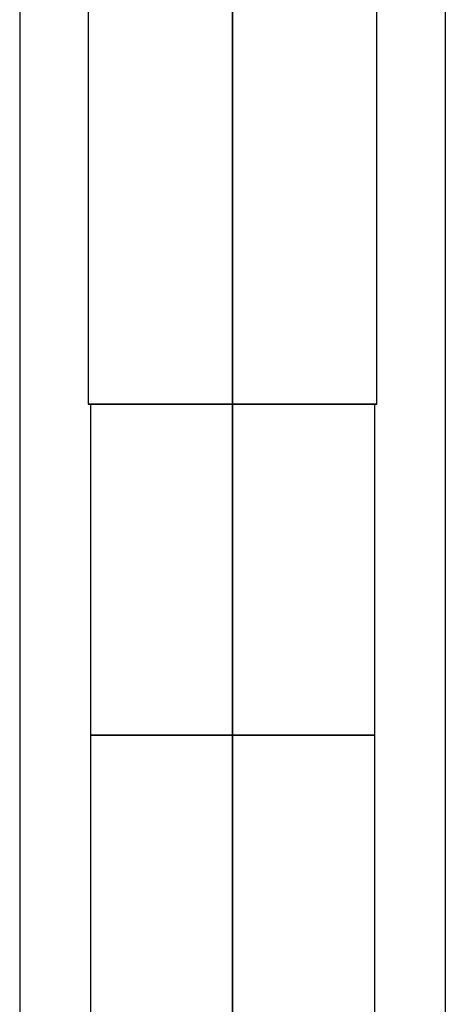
# Model space of a CAD drawing. Header units: centimetres. Extents: x -11.4 to 11.4, y -26.1 to 0.
# Tile 223 of 256: x -8 to -6.2, y -20.5 to -16.3. Entities that reach past the tile are written whole.
import ezdxf

# ---------------------------------------------------------------- set-up
doc = ezdxf.new("R2010")
doc.units = ezdxf.units.CM
doc.layers.add('Default', color=7, linetype='Continuous', true_color=0x000000)

msp = doc.modelspace()

# ---------------------------------------------------------------- linework, layer by layer
at = {"layer": 'Default'}
for p, q in [((-7.95, -9.27), (-7.95, -20.75)), ((-6.15, -9.27), (-6.15, -20.75)), ((-7.05, -17.95, 0.61), (-7.05, -10.5193, 0.61)), ((-7.05, -17.95, -0.61), (-7.05, -10.5193, -0.61)), ((-7.66, -17.95), (-7.65, -17.95)), ((-7.65, -17.95), (-7.65, -20.75)), ((-7.05, -17.95, 0.61), (-7.05, -17.95, 0.6)), ((-7.05, -17.95, -0.6), (-7.05, -17.95, -0.61)), ((-6.45, -17.95), (-6.44, -17.95)), ((-6.45, -17.95), (-6.45, -20.75))]:
    msp.add_line(p, q, dxfattribs=at)
at = {"layer": 'Default', "extrusion": (0, 1, 0)}
for start, end in [(0, 180), (180, 0)]:
    msp.add_arc((7.05, 0, -17.95), 0.61, start, end, dxfattribs=at)
at = {"layer": 'Default', "extrusion": (0, -1, 0)}
for centre, start, end in [((-7.05, 0, 17.95), 90, 270), ((-7.05, 0, 17.95), 270, 90), ((-7.05, 0, 19.35), 90, 270), ((-7.05, 0, 19.35), 270, 90)]:
    msp.add_arc(centre, 0.6, start, end, dxfattribs=at)
at = {"layer": 'Default'}
for points in [[(-7.05, -20.75, -0.9), (-7.05, -15.01, -0.9), (-7.05, -9.27, -0.9)], [(-7.05, -9.27, 0.9), (-7.05, -15.01, 0.9), (-7.05, -20.75, 0.9)], [(-7.66, -10.5193), (-7.66, -14.2346), (-7.66, -17.95)], [(-6.44, -17.95), (-6.44, -14.2346), (-6.44, -10.5193)], [(-7.05, -17.95, 0.6), (-7.05, -19.35, 0.6), (-7.05, -20.75, 0.6)], [(-7.05, -20.75, -0.6), (-7.05, -19.35, -0.6), (-7.05, -17.95, -0.6)]]:
    msp.add_open_spline(points, degree=2, dxfattribs=at)

doc.saveas('drawing.dxf')
